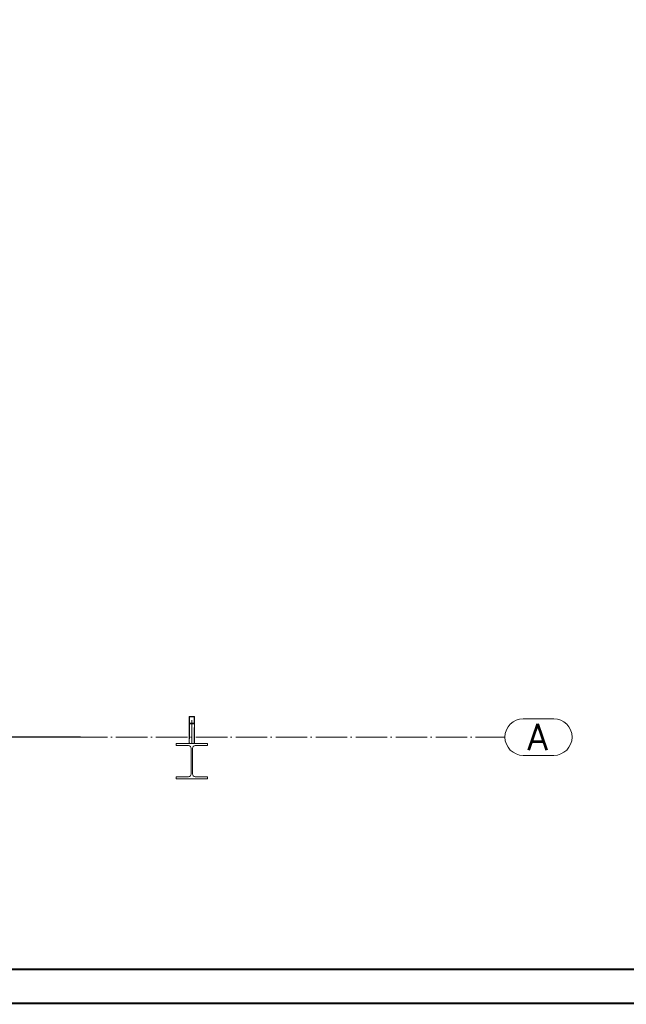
# Paper-space layout 'Layout1' of a CAD drawing. Extents: x -2 to 1033, y -36 to 596.
# Tile 48 of 89: x 493 to 609, y 0 to 188. Entities that reach past the tile are written whole.
import ezdxf
from ezdxf.enums import TextEntityAlignment as Align

# ---------------------------------------------------------------- set-up
doc = ezdxf.new("R2010")
doc.units = 0
for name, pattern in [('ACAD_ISO02W100', [15, 12, -3]), ('ACAD_ISO04W100', [30.5, 24, -3, 0.5, -3]), ('HP_01_CER_B', [8, 5, -1, 1, -1])]:
    doc.linetypes.add(name, pattern=pattern)
doc.layers.get('0').update_dxf_attribs({"linetype": 'CONTINUOUS'})
doc.layers.get('DEFPOINTS').update_dxf_attribs({"color": 132, "linetype": 'CONTINUOUS'})
doc.layers.add('RAMECEK_HP', color=251, linetype='CONTINUOUS')
for name, color, linetype, lineweight in [('SS_1.ET-HALA_TaO-LAVKA_+8.000m', 9, 'CONTINUOUS', 13), ('SS_1.ET-HALA_TaO-RASTR', 7, 'HP_01_CER_B', 13), ('SS_1.ET-HALA_TaO-SLOUP', 9, 'CONTINUOUS', 13), ('SS_KOTY', 3, 'CONTINUOUS', 25)]:
    doc.layers.add(name, color=color, linetype=linetype, lineweight=lineweight)
doc.styles.add('ROMANS', font='romans.shx', dxfattribs={"width": 0.8})
doc.styles.add('romans.shx', font='romans.shx', dxfattribs={"height": 5})
doc.dimstyles.new('A-1_(2.5)_50AS', dxfattribs={"dimtxt": 2.5, "dimasz": 2, "dimexe": 1, "dimexo": 2, "dimgap": 0, "dimtad": 0, "dimdec": 1, "dimlfac": 50, "dimrnd": 1, "dimtxsty": 'ROMANS', "dimblk1": 'OBLIQUE', "dimblk2": 'OBLIQUE', "dimsah": 1, "dimcen": 2, "dimclrd": 256, "dimclre": 256, "dimclrt": 256, "dimadec": 1, "dimazin": 2, "dimtfac": 0.714286, "dimtdec": 1, "dimtmove": 0, "dimatfit": 3, "dimldrblk": 'OPEN', "dimfxl": 1, "dimtvp": 1.142857, "dimtfill": 1, "dimtolj": 1, "dimlwd": -1, "dimlwe": -1, "dimarcsym": 0})

# ---------------------------------------------------------------- blocks, each defined once
blk = doc.blocks.new('*U6')
at = {"layer": 'RAMECEK_HP', "lineweight": 35, "const_width": 0.35}
for points in [[(0, 594), (0, 0), (841, 0), (841, 594)], [(6.5, 587.5), (6.5, 6.5), (834.5, 6.5), (834.5, 587.5)]]:
    blk.add_lwpolyline(points, close=True, dxfattribs=at)
at = {"layer": 'DEFPOINTS', "style": 'ROMANS', "width": 0.8}
blk.add_attdef('TISK', text='', height=10, dxfattribs=at).set_placement((841, -33), align=Align.RIGHT)
blk = doc.blocks.new('_Oblique')
at = {"color": 0, "linetype": 'ByBlock', "lineweight": -2}
blk.add_line((-0.5, -0.5), (0.5, 0.5), dxfattribs=at)
blk = doc.blocks.new('*D35')
at = {"layer": 'DEFPOINTS', "color": 0, "transparency": 16777216}
for p in [(412.29, 52.39, -6039.2), (489.07, 50.79), (506.73, 50.79)]:
    blk.add_point(p, dxfattribs=at)
at = {"layer": 'SS_KOTY', "transparency": 16777216}
for p, q in [((414.29, 52.39), (490.07, 52.39)), ((504.73, 50.79), (488.07, 50.79)), ((489.07, 52.39), (489.07, 50.79)), ((489.07, 50.79), (489.07, 45.55))]:
    blk.add_line(p, q, dxfattribs=at)
at = {"layer": 'SS_KOTY', "transparency": 16777216, "xscale": 2, "yscale": 2, "zscale": 2}
for p, rotation in [((489.07, 52.39), 90), ((489.07, 50.79), 270)]:
    blk.add_blockref('_Oblique', p, dxfattribs=dict(at, rotation=rotation))
at = {"layer": 'SS_KOTY', "transparency": 16777216, "insert": (486.21, 47.17), "char_height": 2.5, "attachment_point": 5, "rotation": 90, "style": 'ROMANS', "bg_fill": 3, "box_fill_scale": 1.1, "bg_fill_color": 256, "bg_fill_true_color": 13158600, "bg_fill_transparency": 0}
blk.add_mtext('\\A1;80', dxfattribs=at)
blk = doc.blocks.new('_OPEN')
at = {"color": 0, "linetype": 'ByBlock'}
for p, q in [((-1, 0.167), (0, 0)), ((0, 0), (-1, -0.167)), ((0, 0), (-1, 0))]:
    blk.add_line(p, q, dxfattribs=at)

psp = doc.layouts.get("Layout1")

# ---------------------------------------------------------------- linework, layer by layer
at = {"layer": 'SS_1.ET-HALA_TaO-LAVKA_+8.000m', "color": 5, "linetype": 'Continuous', "ltscale": 0.25}
for p, q in [((526.4907, 54.7385), (525.4907, 54.7385)), ((525.4907, 53.3243), (525.4907, 54.7385)), ((526.4107, 54.6254), (525.5707, 54.6254)), ((525.5707, 53.4374), (525.5707, 54.6254)), ((526.4107, 54.6254), (526.4107, 53.4374)), ((526.4907, 53.3243), (526.4907, 54.7385)), ((526.4907, 53.3243), (525.4907, 53.3243)), ((525.4907, 49.5914), (525.4907, 53.3243)), ((526.4107, 53.4374), (525.5707, 53.4374)), ((526.4907, 49.5914), (526.4907, 53.3243))]:
    psp.add_line(p, q, dxfattribs=at)
at = {"layer": 'SS_1.ET-HALA_TaO-LAVKA_+8.000m', "color": 9, "linetype": 'ACAD_ISO02W100', "ltscale": 0.25}
for p, q in [((525.5707, 53.4374), (525.5707, 49.5914)), ((526.4107, 49.5914), (526.4107, 53.4374))]:
    psp.add_line(p, q, dxfattribs=at)
at = {"layer": 'SS_1.ET-HALA_TaO-LAVKA_+8.000m', "color": 9, "linetype": 'ACAD_ISO04W100', "ltscale": 0.25}
psp.add_line((525.9907, 54.0314), (525.9907, 49.5914), dxfattribs=at)
at = {"layer": 'SS_1.ET-HALA_TaO-RASTR', "linetype": 'Continuous', "ltscale": 0.25}
for p, q in [((595.0387, 54.2914), (589.2292, 54.2914)), ((589.2292, 47.2914), (595.0387, 47.2914))]:
    psp.add_line(p, q, dxfattribs=at)
at = {"layer": 'SS_1.ET-HALA_TaO-RASTR', "linetype": 'ACAD_ISO04W100', "ltscale": 0.25}
for p, q in [((580.7302, 50.7914), (580.7292, 50.7914)), ((580.7292, 50.7914), (585.7292, 50.7914))]:
    psp.add_line(p, q, dxfattribs=at)
at = {"layer": 'SS_1.ET-HALA_TaO-RASTR', "linetype": 'Continuous', "ltscale": 0.25}
for centre, start, end in [((589.2292, 50.7914), 90, 270), ((595.0387, 50.7914), 270, 90)]:
    psp.add_arc(centre, 3.5, start, end, dxfattribs=at)
at = {"layer": 'SS_1.ET-HALA_TaO-SLOUP', "color": 5, "linetype": 'Continuous', "ltscale": 0.25}
for p, q in [((528.9907, 49.5914), (522.9907, 49.5914)), ((522.9907, 49.5914), (522.9907, 49.1614)), ((522.9907, 49.1614), (525.3307, 49.1614)), ((526.6507, 49.1614), (528.9907, 49.1614)), ((528.9907, 49.1614), (528.9907, 49.5914)), ((525.8707, 48.6214), (525.8707, 43.7614)), ((526.1107, 43.7614), (526.1107, 48.6214)), ((525.3307, 43.2214), (522.9907, 43.2214)), ((522.9907, 43.2214), (522.9907, 42.7914)), ((528.9907, 43.2214), (526.6507, 43.2214)), ((528.9907, 42.7914), (528.9907, 43.2214)), ((522.9907, 42.7914), (528.9907, 42.7914))]:
    psp.add_line(p, q, dxfattribs=at)
at = {"layer": 'SS_1.ET-HALA_TaO-SLOUP', "color": 5, "linetype": 'Continuous', "ltscale": 0.25, "extrusion": (5.58111e-14, 1.3474e-13, -1)}
psp.add_arc((-525.3307, 48.6214), 0.54, 90, 180, dxfattribs=at)
at = {"layer": 'SS_1.ET-HALA_TaO-SLOUP', "color": 5, "linetype": 'Continuous', "ltscale": 0.25, "extrusion": (-1.3474e-13, 5.58111e-14, -1)}
psp.add_arc((-526.6507, 48.6214), 0.54, 0, 90, dxfattribs=at)
at = {"layer": 'SS_1.ET-HALA_TaO-SLOUP', "color": 5, "linetype": 'Continuous', "ltscale": 0.25, "extrusion": (-2.79056e-14, 6.737e-14, -1)}
psp.add_arc((-525.3307, 43.7614), 0.54, 180, 270, dxfattribs=at)
at = {"layer": 'SS_1.ET-HALA_TaO-SLOUP', "color": 5, "linetype": 'Continuous', "ltscale": 0.25, "extrusion": (6.737e-14, 2.79056e-14, -1)}
psp.add_arc((-526.6507, 43.7614), 0.54, 270, 0, dxfattribs=at)

# ---------------------------------------------------------------- block references
at = {"layer": 'RAMECEK_HP'}
psp.add_blockref('*U6', (0, 0), dxfattribs=at)

# ---------------------------------------------------------------- texts
at = {"layer": 'SS_1.ET-HALA_TaO-RASTR', "color": 7, "style": 'romans.shx'}
psp.add_text('A', height=5, dxfattribs=at).set_placement((589.9861, 48.2914))

# ---------------------------------------------------------------- next in the draw order: dimensions: what is measured, and where the dimension line sits
at = {"layer": 'SS_KOTY'}
dim = psp.add_linear_dim(base=(489.0657, 50.7914), p1=(412.2907, 52.3914, -6039.2), p2=(506.7315, 50.7914), angle=90, dimstyle='A-1_(2.5)_50AS', override={"dimtmove": 0}, dxfattribs=at)
dim.commit()
dim.dimension.update_dxf_attribs({"geometry": '*D35', "text_midpoint": (486.2086, 47.1724)})

# ---------------------------------------------------------------- next in the draw order: linework, layer by layer
at = {"layer": 'SS_1.ET-HALA_TaO-RASTR', "linetype": 'ACAD_ISO04W100', "ltscale": 0.25}
psp.add_line((46.3907, 50.7914), (580.7302, 50.7914), dxfattribs=at)

doc.saveas('drawing.dxf')
